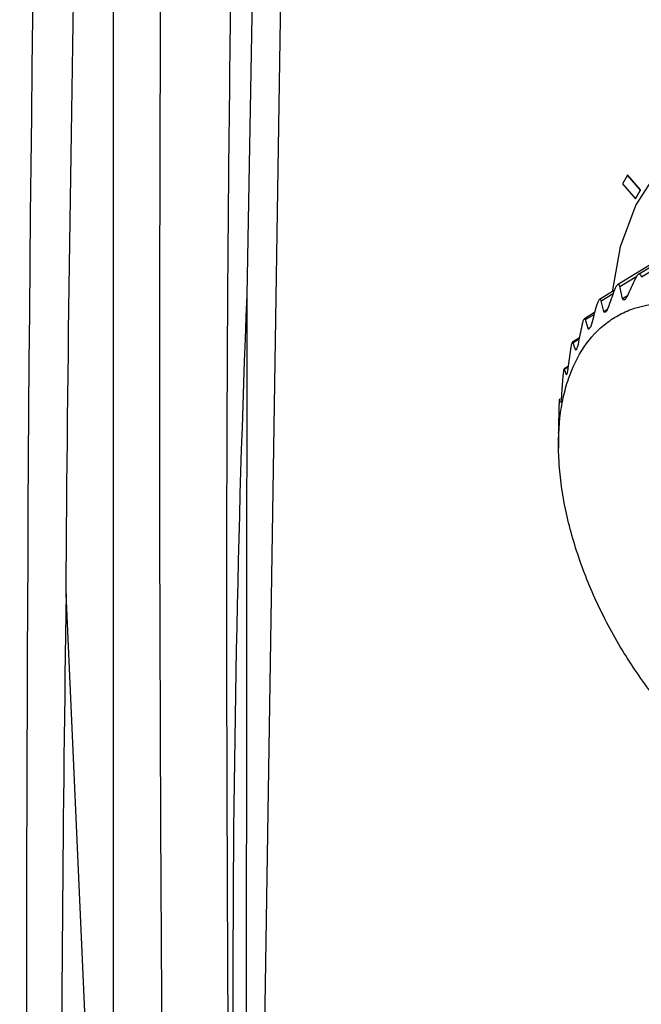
# Model space of a CAD drawing. Header units: millimetres. Extents: x -117 to 444, y -157 to 472.
# Tile 140 of 160: x 289 to 299, y 372 to 388. Entities that reach past the tile are written whole.
import ezdxf

# ---------------------------------------------------------------- set-up
doc = ezdxf.new("R2010")
doc.units = ezdxf.units.MM

msp = doc.modelspace()

# ---------------------------------------------------------------- linework, layer by layer
at = {"color": 7, "linetype": 'Continuous', "lineweight": 25}
for p, q in [((290.923, 361.31), (290.923, 401.057)), ((293.08, 383.266), (293.394, 400.909)), ((293.21, 361.806), (293.822, 400.59)), ((302.512, 385.509), (299.394, 383.596)), ((299.442, 383.561), (302.653, 385.477)), ((302.176, 385.344), (299.059, 383.432)), ((299.216, 385.2), (299.137, 385.059)), ((299.216, 385.2), (299.22, 385.202)), ((299.426, 384.959), (299.216, 385.2)), ((299.43, 384.961), (299.22, 385.202)), ((299.137, 385.059), (299.347, 384.818)), ((299.347, 384.818), (299.426, 384.959)), ((299.35, 384.82), (299.43, 384.961)), ((299.426, 384.959), (299.43, 384.961)), ((299.347, 384.818), (299.35, 384.82)), ((299.095, 383.405), (299.367, 383.568)), ((293.063, 361.886), (293.08, 383.266)), ((299.004, 383.338), (298.767, 383.193)), ((298.793, 383.172), (298.987, 383.289)), ((299.139, 383.207), (299.22, 383.256)), ((299.163, 383.189), (299.192, 383.207)), ((298.837, 383.001), (298.896, 383.036)), ((298.688, 382.984), (298.523, 382.882)), ((298.541, 382.868), (298.68, 382.953)), ((298.582, 382.725), (298.619, 382.747)), ((298.442, 382.574), (298.333, 382.507)), ((298.343, 382.498), (298.438, 382.556)), ((298.378, 382.384), (298.396, 382.395)), ((298.262, 382.113), (298.198, 382.073)), ((298.203, 382.068), (298.261, 382.104)), ((298.229, 381.984), (298.237, 381.989)), ((298.104, 381.047), (298.105, 380.792)), ((298.104, 381.037), (298.104, 381.047)), ((290.923, 361.31), (290.156, 378.444))]:
    msp.add_line(p, q, dxfattribs=at)
at = {"color": 7, "linetype": 'Continuous', "lineweight": 25, "flags": 128}
msp.add_lwpolyline([(299.716, 385.279), (299.352, 384.723), (299.099, 384.045), (298.969, 383.317)], dxfattribs=at)
at = {"color": 7, "linetype": 'Continuous', "lineweight": 25}
for points, knots in [([(291.044, 420.484), (294.789, 416.661), (298.929, 413.016), (305.735, 407.824), (308.093, 406.148), (312.983, 402.905), (315.516, 401.338), (319.447, 399.07), (320.781, 398.328), (323.488, 396.872), (324.859, 396.161), (329.026, 394.074), (331.873, 392.747), (340.622, 388.955), (346.729, 386.679), (353.115, 384.652)], [0, 0, 0, 0, 0.25, 0.25, 0.375, 0.375, 0.5, 0.5, 0.5625, 0.5625, 0.625, 0.625, 0.75, 0.75, 1, 1, 1, 1]), ([(290.697, 410.123), (294.436, 406.429), (298.565, 402.892), (304.21, 398.668), (305.364, 397.833), (307.719, 396.183), (308.92, 395.369), (312.584, 392.963), (315.111, 391.408), (320.333, 388.394), (323.028, 386.934), (327.197, 384.818), (328.609, 384.124), (331.465, 382.766), (332.911, 382.101), (340.224, 378.844), (346.347, 376.461), (352.747, 374.303)], [0, 0, 0, 0, 0.25, 0.25, 0.3125, 0.3125, 0.375, 0.375, 0.5, 0.5, 0.625, 0.625, 0.6875, 0.6875, 0.75, 0.75, 1, 1, 1, 1]), ([(350.923, 373.348), (344.667, 375.483), (338.676, 377.833), (331.517, 381.038), (330.101, 381.693), (327.304, 383.029), (325.922, 383.71), (321.841, 385.787), (319.2, 387.218), (314.08, 390.174), (311.6, 391.699), (308.001, 394.055), (306.821, 394.853), (304.508, 396.467), (303.375, 397.284), (300.045, 399.763), (297.918, 401.454), (294.865, 404.048), (293.871, 404.922), (291.929, 406.689), (290.981, 407.583), (290.057, 408.485)], [0, 0, 0, 0, 0.25, 0.25, 0.3125, 0.3125, 0.375, 0.375, 0.5, 0.5, 0.625, 0.625, 0.6875, 0.6875, 0.75, 0.75, 0.875, 0.875, 0.9375, 0.9375, 1, 1, 1, 1]), ([(347.736, 369.807), (342.092, 372.377), (336.657, 375.001), (330.125, 378.343), (328.832, 379.014), (326.281, 380.358), (325.022, 381.032), (321.291, 383.057), (318.867, 384.414), (315.328, 386.458), (314.163, 387.141), (311.871, 388.508), (310.744, 389.191), (307.422, 391.238), (305.285, 392.601), (299.101, 396.685), (295.283, 399.4), (291.774, 402.113)], [0, 0, 0, 0, 0.25, 0.25, 0.3125, 0.3125, 0.375, 0.375, 0.5, 0.5, 0.5625, 0.5625, 0.625, 0.625, 0.75, 0.75, 1, 1, 1, 1]), ([(292.533, 359.624), (292.458, 359.718), (292.295, 359.923), (292.081, 360.308), (291.951, 360.771), (291.899, 361.27), (291.758, 362.038), (291.774, 363.106), (291.736, 365.626), (291.707, 371.06), (291.657, 379.314), (291.683, 389.066), (291.717, 396.386), (291.793, 400.519), (291.787, 401.686), (291.875, 401.927), (291.907, 402.015)], [0, 0, 0, 0, 0.007111, 0.01546, 0.024854, 0.039453, 0.054245, 0.083908, 0.113622, 0.232097, 0.465678, 0.694041, 0.921112, 0.977718, 0.991818, 1, 1, 1, 1]), ([(293.095, 401.131), (293.088, 400.869), (293.023, 398.702), (292.913, 394.254), (292.796, 387.793), (292.758, 383.1), (292.748, 380.16), (292.743, 377.395), (292.759, 372.654), (292.79, 367.417), (292.842, 363.743), (292.842, 361.938), (292.856, 360.995), (292.894, 360.548), (292.908, 360.379)], [0, 0, 0, 0, 0.019241, 0.159218, 0.326892, 0.494577, 0.504257, 0.542976, 0.697854, 0.852732, 0.930171, 0.968892, 0.988265, 1, 1, 1, 1]), ([(299.442, 383.561), (299.439, 383.575), (299.435, 383.586), (299.422, 383.601), (299.413, 383.604), (299.392, 383.597), (299.381, 383.587), (299.36, 383.56), (299.351, 383.543), (299.343, 383.526)], [0, 0, 0, 0, 0.25, 0.25, 0.5, 0.5, 0.75, 0.75, 1, 1, 1, 1]), ([(299.095, 383.405), (299.093, 383.417), (299.089, 383.427), (299.076, 383.437), (299.068, 383.438), (299.05, 383.426), (299.04, 383.414), (299.022, 383.384), (299.014, 383.366), (299.008, 383.348)], [0, 0, 0, 0, 0.25, 0.25, 0.5, 0.5, 0.75, 0.75, 1, 1, 1, 1]), ([(293.088, 359.984), (292.934, 363.953), (292.856, 367.877), (292.852, 375.639), (292.926, 379.475), (293.08, 383.266)], [0, 0, 0, 0, 0.5, 0.5, 1, 1, 1, 1]), ([(298.793, 383.172), (298.791, 383.183), (298.787, 383.191), (298.776, 383.197), (298.769, 383.195), (298.753, 383.179), (298.745, 383.165), (298.73, 383.133), (298.724, 383.114), (298.719, 383.096)], [0, 0, 0, 0, 0.25, 0.25, 0.5, 0.5, 0.75, 0.75, 1, 1, 1, 1]), ([(299.163, 383.189), (299.16, 383.187), (299.157, 383.187), (299.154, 383.187), (299.151, 383.187), (299.149, 383.188), (299.147, 383.19), (299.144, 383.193), (299.141, 383.198), (299.14, 383.203), (299.139, 383.204), (299.139, 383.205), (299.139, 383.207)], [0.0000055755, 0.0000055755, 0.0000055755, 0.0000055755, 0.0000395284, 0.0000395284, 0.0000395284, 0.0000787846, 0.0000787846, 0.0000787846, 0.0001326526, 0.0001326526, 0.0001326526, 0.0001449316, 0.0001449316, 0.0001449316, 0.0001449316]), ([(299.215, 383.244), (299.212, 383.237), (299.208, 383.229), (299.204, 383.223), (299.2, 383.217), (299.196, 383.212), (299.193, 383.207), (299.189, 383.203), (299.186, 383.2), (299.182, 383.198), (299.182, 383.198), (299.181, 383.198), (299.18, 383.197)], [0.0000082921, 0.0000082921, 0.0000082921, 0.0000082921, 0.0000583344, 0.0000583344, 0.0000583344, 0.000102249, 0.000102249, 0.000102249, 0.0001396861, 0.0001396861, 0.0001396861, 0.0001474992, 0.0001474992, 0.0001474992, 0.0001474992]), ([(301.068, 382.827), (300.857, 382.931), (300.651, 383.008), (300.247, 383.111), (300.049, 383.137), (299.675, 383.134), (299.499, 383.106), (299.251, 383.025), (299.171, 382.991), (299.019, 382.911), (298.947, 382.865), (298.743, 382.709), (298.622, 382.581), (298.415, 382.275), (298.33, 382.103), (298.233, 381.816), (298.205, 381.716), (298.159, 381.505), (298.141, 381.394), (298.103, 381.056), (298.098, 380.818), (298.122, 380.442), (298.135, 380.313), (298.171, 380.052), (298.195, 379.921), (298.279, 379.524), (298.354, 379.255), (298.497, 378.847), (298.549, 378.71), (298.661, 378.441), (298.782, 378.175), (298.919, 377.913), (299.063, 377.654), (299.14, 377.525), (299.38, 377.149), (299.551, 376.912), (299.915, 376.465), (300.11, 376.252), (300.508, 375.872), (300.711, 375.702), (301.024, 375.477), (301.13, 375.407), (301.34, 375.28), (301.445, 375.223), (301.757, 375.069), (301.963, 374.992), (302.371, 374.887), (302.566, 374.862), (302.845, 374.863), (302.936, 374.87), (303.114, 374.898), (303.2, 374.919), (303.448, 375), (303.599, 375.079), (303.804, 375.235), (303.869, 375.294), (303.991, 375.423), (304.046, 375.493), (304.201, 375.719), (304.285, 375.891), (304.384, 376.18), (304.412, 376.282), (304.458, 376.492), (304.494, 376.709), (304.509, 376.941), (304.514, 377.18), (304.511, 377.304), (304.488, 377.682), (304.452, 377.94), (304.368, 378.337), (304.335, 378.471), (304.259, 378.742), (304.216, 378.879), (304.075, 379.284), (303.963, 379.552), (303.769, 379.951), (303.7, 380.084), (303.555, 380.343), (303.479, 380.47), (303.242, 380.843), (303.071, 381.081), (302.703, 381.535), (302.511, 381.743), (302.214, 382.028), (302.113, 382.118), (301.908, 382.29), (301.803, 382.371), (301.49, 382.596), (301.279, 382.723), (301.068, 382.827)], [0, 0, 0, 0, 0.03125, 0.03125, 0.0625, 0.0625, 0.09375, 0.09375, 0.109375, 0.109375, 0.125, 0.125, 0.15625, 0.15625, 0.1875, 0.1875, 0.203125, 0.203125, 0.21875, 0.21875, 0.25, 0.25, 0.265625, 0.265625, 0.28125, 0.28125, 0.3125, 0.3125, 0.328125, 0.328125, 0.34375, 0.359375, 0.359375, 0.375, 0.375, 0.40625, 0.40625, 0.4375, 0.4375, 0.46875, 0.46875, 0.484375, 0.484375, 0.5, 0.5, 0.53125, 0.53125, 0.5625, 0.5625, 0.578125, 0.578125, 0.59375, 0.59375, 0.625, 0.625, 0.640625, 0.640625, 0.65625, 0.65625, 0.6875, 0.6875, 0.703125, 0.703125, 0.71875, 0.734375, 0.734375, 0.75, 0.75, 0.78125, 0.78125, 0.796875, 0.796875, 0.8125, 0.8125, 0.84375, 0.84375, 0.859375, 0.859375, 0.875, 0.875, 0.90625, 0.90625, 0.9375, 0.9375, 0.953125, 0.953125, 0.96875, 0.96875, 1, 1, 1, 1]), ([(298.541, 382.868), (298.539, 382.877), (298.535, 382.883), (298.526, 382.885), (298.52, 382.881), (298.507, 382.861), (298.501, 382.846), (298.49, 382.811), (298.485, 382.792), (298.481, 382.773)], [0, 0, 0, 0, 0.25, 0.25, 0.5, 0.5, 0.75, 0.75, 1, 1, 1, 1]), ([(298.858, 382.99), (298.856, 382.988), (298.853, 382.986), (298.85, 382.986), (298.848, 382.986), (298.845, 382.987), (298.843, 382.988), (298.841, 382.991), (298.839, 382.995), (298.837, 383), (298.837, 383), (298.837, 383), (298.837, 383.001)], [0.0000007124, 0.0000007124, 0.0000007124, 0.0000007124, 0.0000401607, 0.0000401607, 0.0000401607, 0.000079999, 0.000079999, 0.000079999, 0.0001361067, 0.0001361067, 0.0001361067, 0.0001401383, 0.0001401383, 0.0001401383, 0.0001401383]), ([(298.6, 382.722), (298.598, 382.719), (298.596, 382.717), (298.594, 382.716), (298.591, 382.715), (298.589, 382.715), (298.588, 382.715), (298.585, 382.717), (298.584, 382.72), (298.582, 382.724), (298.582, 382.724), (298.582, 382.725), (298.582, 382.725)], [0.0000014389, 0.0000014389, 0.0000014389, 0.0000014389, 0.0000400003, 0.0000400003, 0.0000400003, 0.0000796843, 0.0000796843, 0.0000796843, 0.0001354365, 0.0001354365, 0.0001354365, 0.0001409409, 0.0001409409, 0.0001409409, 0.0001409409]), ([(298.343, 382.498), (298.341, 382.505), (298.338, 382.509), (298.331, 382.507), (298.326, 382.501), (298.317, 382.477), (298.312, 382.46), (298.304, 382.424), (298.301, 382.404), (298.299, 382.386)], [0, 0, 0, 0, 0.25, 0.25, 0.5, 0.5, 0.75, 0.75, 1, 1, 1, 1]), ([(298.393, 382.388), (298.391, 382.385), (298.389, 382.382), (298.387, 382.38), (298.386, 382.378), (298.384, 382.377), (298.383, 382.378), (298.381, 382.378), (298.379, 382.38), (298.378, 382.383), (298.378, 382.383), (298.378, 382.384), (298.378, 382.384)], [0.0000022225, 0.0000022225, 0.0000022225, 0.0000022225, 0.0000398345, 0.0000398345, 0.0000398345, 0.0000793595, 0.0000793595, 0.0000793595, 0.0001347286, 0.0001347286, 0.0001347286, 0.0001417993, 0.0001417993, 0.0001417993, 0.0001417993]), ([(298.203, 382.068), (298.201, 382.073), (298.199, 382.075), (298.194, 382.069), (298.191, 382.061), (298.185, 382.034), (298.183, 382.016), (298.178, 381.978), (298.176, 381.959), (298.175, 381.941)], [0, 0, 0, 0, 0.25, 0.25, 0.5, 0.5, 0.75, 0.75, 1, 1, 1, 1]), ([(298.239, 381.995), (298.238, 381.991), (298.237, 381.988), (298.236, 381.986), (298.234, 381.983), (298.233, 381.982), (298.232, 381.981), (298.231, 381.98), (298.23, 381.981), (298.229, 381.983), (298.229, 381.983), (298.229, 381.984), (298.229, 381.984)], [0.0000031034, 0.0000031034, 0.0000031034, 0.0000031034, 0.0000396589, 0.0000396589, 0.0000396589, 0.0000790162, 0.0000790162, 0.0000790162, 0.0001339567, 0.0001339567, 0.0001339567, 0.0001427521, 0.0001427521, 0.0001427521, 0.0001427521]), ([(298.121, 381.588), (298.12, 381.587), (298.119, 381.585), (298.117, 381.569), (298.115, 381.546), (298.114, 381.518), (298.112, 381.484), (298.112, 381.46), (298.111, 381.446)], [0, 0, 0, 0, 0.181249, 0.333876, 0.487123, 0.626909, 0.775721, 1, 1, 1, 1]), ([(298.143, 381.55), (298.142, 381.546), (298.141, 381.542), (298.141, 381.539), (298.14, 381.536), (298.139, 381.534), (298.139, 381.532), (298.138, 381.531), (298.138, 381.53), (298.137, 381.531), (298.137, 381.532), (298.137, 381.532), (298.137, 381.532)], [0.0000041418, 0.0000041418, 0.0000041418, 0.0000041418, 0.0000394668, 0.0000394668, 0.0000394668, 0.0000786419, 0.0000786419, 0.0000786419, 0.0001330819, 0.0001330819, 0.0001330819, 0.0001438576, 0.0001438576, 0.0001438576, 0.0001438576]), ([(298.106, 381.156), (298.106, 381.147), (298.106, 381.138), (298.106, 381.129), (298.106, 381.122), (298.106, 381.114), (298.106, 381.107), (298.105, 381.101), (298.105, 381.096), (298.105, 381.09), (298.105, 381.09), (298.105, 381.089), (298.105, 381.089)], [0.0000004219, 0.0000004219, 0.0000004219, 0.0000004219, 0.0000560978, 0.0000560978, 0.0000560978, 0.0000989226, 0.0000989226, 0.0000989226, 0.0001356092, 0.0001356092, 0.0001356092, 0.0001401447, 0.0001401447, 0.0001401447, 0.0001401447]), ([(298.105, 381.061), (298.105, 381.056), (298.105, 381.052), (298.104, 381.049), (298.104, 381.045), (298.104, 381.042), (298.104, 381.04), (298.104, 381.037), (298.104, 381.036), (298.104, 381.036), (298.104, 381.036), (298.104, 381.036), (298.104, 381.037)], [0.0000054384, 0.0000054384, 0.0000054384, 0.0000054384, 0.0000392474, 0.0000392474, 0.0000392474, 0.0000782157, 0.0000782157, 0.0000782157, 0.00013204, 0.00013204, 0.00013204, 0.0001452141, 0.0001452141, 0.0001452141, 0.0001452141])]:
    msp.add_open_spline(points, degree=3, knots=knots, dxfattribs=at)
for points in [[(289.616, 357.788), (289.407, 374.476), (289.555, 391.382), (290.057, 408.485)], [(290.156, 378.444), (290.212, 385.984), (290.363, 393.544), (290.61, 401.122)], [(299.343, 383.526), (299.3, 383.432), (299.257, 383.338), (299.215, 383.244)], [(299.139, 383.207), (299.123, 383.273), (299.109, 383.339), (299.095, 383.405)], [(299.008, 383.348), (298.973, 383.251), (298.938, 383.153), (298.903, 383.055)], [(299.18, 383.197), (299.174, 383.194), (299.168, 383.192), (299.163, 383.189)], [(298.719, 383.096), (298.691, 382.996), (298.664, 382.896), (298.637, 382.795)], [(298.837, 383.001), (298.822, 383.058), (298.807, 383.115), (298.793, 383.172)], [(298.903, 383.055), (298.896, 383.033), (298.884, 383.011), (298.874, 383.003)], [(298.874, 383.003), (298.869, 382.999), (298.864, 382.994), (298.858, 382.99)], [(298.481, 382.773), (298.461, 382.672), (298.44, 382.571), (298.421, 382.469)], [(298.582, 382.725), (298.567, 382.773), (298.554, 382.82), (298.541, 382.868)], [(298.613, 382.738), (298.609, 382.733), (298.605, 382.727), (298.6, 382.722)], [(298.637, 382.795), (298.631, 382.773), (298.622, 382.749), (298.613, 382.738)], [(298.378, 382.384), (298.365, 382.422), (298.354, 382.46), (298.343, 382.498)], [(298.403, 382.408), (298.399, 382.401), (298.396, 382.395), (298.393, 382.388)], [(298.421, 382.469), (298.416, 382.446), (298.41, 382.422), (298.403, 382.408)], [(298.299, 382.386), (298.285, 382.285), (298.271, 382.184), (298.258, 382.082)], [(298.258, 382.082), (298.255, 382.06), (298.251, 382.034), (298.246, 382.018)], [(298.175, 381.941), (298.167, 381.841), (298.16, 381.742), (298.153, 381.642)], [(298.229, 381.984), (298.219, 382.012), (298.211, 382.04), (298.203, 382.068)], [(298.246, 382.018), (298.244, 382.011), (298.241, 382.003), (298.239, 381.995)], [(298.153, 381.642), (298.151, 381.62), (298.149, 381.593), (298.146, 381.576)], [(298.111, 381.446), (298.109, 381.35), (298.107, 381.253), (298.106, 381.156)], [(298.146, 381.576), (298.145, 381.567), (298.144, 381.559), (298.143, 381.55)], [(298.105, 381.089), (298.105, 381.079), (298.105, 381.07), (298.105, 381.061)], [(290.156, 378.444), (290.054, 371.407), (290.048, 364.375), (290.135, 357.35)]]:
    msp.add_open_spline(points, degree=3, dxfattribs=at)

doc.saveas('drawing.dxf')
